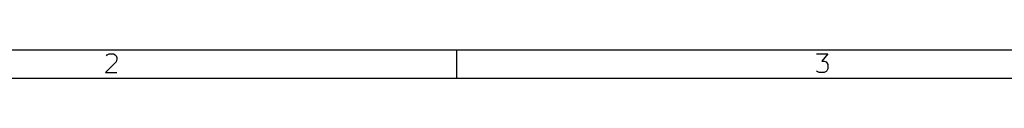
# Model space of a CAD drawing. Header units: inches. Extents: x 0.4 to 11.3, y -7.9 to -0.4.
# Tile 17 of 18: x 3.1201 to 5.8465, y -0.4724 to -0.3937. Entities that reach past the tile are written whole.
import ezdxf

# ---------------------------------------------------------------- set-up
doc = ezdxf.new("R2010")
doc.units = ezdxf.units.IN
doc.header["$MEASUREMENT"] = 0

msp = doc.modelspace()

# ---------------------------------------------------------------- linework, layer by layer
at = {"layer": 'BLACK', "linetype": 'CONTINUOUS'}
for p, q in [((0.3937, -0.3937), (11.2993, -0.3937)), ((3.3601, -0.4101), (3.3625, -0.4077)), ((3.3625, -0.4077), (3.3674, -0.4053)), ((3.3674, -0.4053), (3.3796, -0.4053)), ((3.3796, -0.4053), (3.3845, -0.4077)), ((3.3845, -0.4077), (3.3869, -0.4101)), ((4.3307, -0.4724), (4.3307, -0.3937)), ((5.3262, -0.4053), (5.3578, -0.4053)), ((5.3578, -0.4053), (5.3408, -0.4248)), ((3.3869, -0.4272), (3.3577, -0.4564)), ((3.3869, -0.4101), (3.3893, -0.415)), ((3.3893, -0.4199), (3.3869, -0.4272)), ((3.3893, -0.415), (3.3893, -0.4199)), ((5.3408, -0.4248), (5.3481, -0.4248)), ((5.3481, -0.4248), (5.353, -0.4272)), ((5.353, -0.4272), (5.3554, -0.4296)), ((5.3554, -0.4296), (5.3578, -0.4345)), ((5.3578, -0.4345), (5.3578, -0.4467)), ((3.3577, -0.4564), (3.3893, -0.4564)), ((5.3286, -0.454), (5.3262, -0.4516)), ((5.3335, -0.4564), (5.3286, -0.454)), ((5.3481, -0.4564), (5.3335, -0.4564)), ((5.353, -0.454), (5.3481, -0.4564)), ((5.3554, -0.4516), (5.353, -0.454)), ((5.3578, -0.4467), (5.3554, -0.4516)), ((0.4724, -0.4724), (11.2206, -0.4724))]:
    msp.add_line(p, q, dxfattribs=at)

doc.saveas('drawing.dxf')
